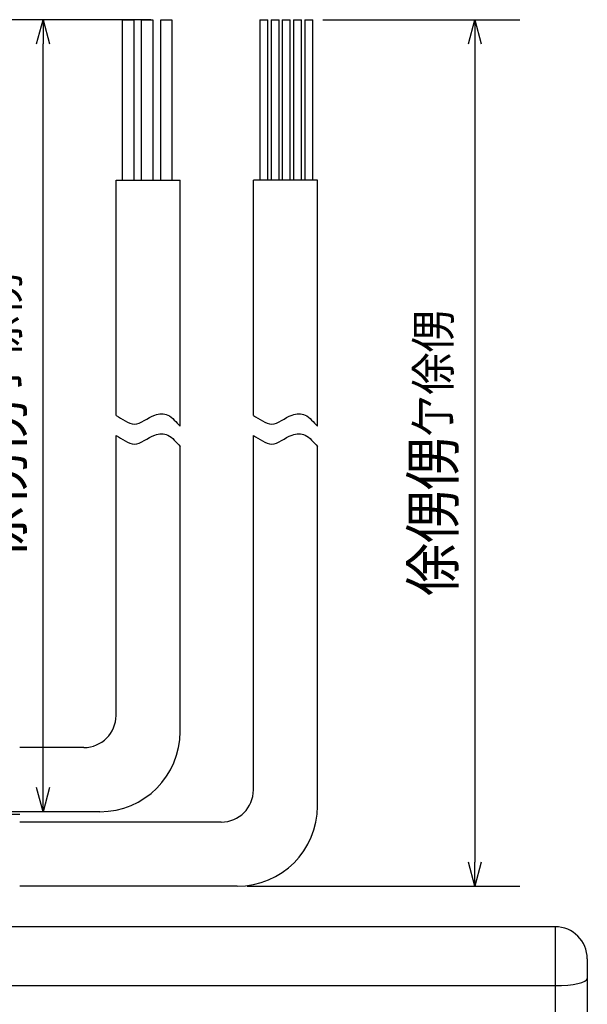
# Model space of a CAD drawing. Header units: millimetres. Extents: x -35 to 777, y -374 to 88.
# Tile 12 of 21: x 127 to 163, y 26 to 88. Entities that reach past the tile are written whole.
import ezdxf

# ---------------------------------------------------------------- set-up
doc = ezdxf.new("R2010")
doc.units = ezdxf.units.MM
doc.header["$LTSCALE"] = 0.173622
doc.layers.add('NoLayerName_001', color=7, linetype='Continuous')
doc.styles.get("Standard").update_dxf_attribs({"font": 'txt', "bigfont": 'extfont2'})
doc.dimstyles.get("Standard").update_dxf_attribs({"dimtxt": 2.5, "dimasz": 2.5, "dimexe": 1.25, "dimexo": 0.625, "dimtad": 1, "dimzin": 0, "dimdsep": 46, "dimtxsty": 'Standard', "dimcen": 2.5, "dimadec": 0, "dimazin": 0, "dimtfac": 0.75, "dimtmove": 0, "dimatfit": 3, "dimfxl": 1, "dimarcsym": 0})

# ---------------------------------------------------------------- blocks, each defined once
blk = doc.blocks.new('_OPEN30')
at = {"color": 0, "linetype": 'ByBlock', "lineweight": -2}
for p, q in [((-1, 0.267949), (0, 0)), ((0, 0), (-1, -0.267949)), ((0, 0), (-1, 0))]:
    blk.add_line(p, q, dxfattribs=at)
blk = doc.blocks.new('*D34')
at = {"layer": 'Defpoints', "color": 0}
for p in [(128.861, 87.536), (136.186, 87.536), (132.403, 38.172)]:
    blk.add_point(p, dxfattribs=at)
at = {"layer": 'NoLayerName_001', "color": 0, "linetype": 'Continuous', "lineweight": 25}
for p, q in [((135.561, 87.536), (126.061, 87.536)), ((128.861, 39.672), (128.861, 86.036)), ((131.778, 38.172), (126.061, 38.172))]:
    blk.add_line(p, q, dxfattribs=at)
at = {"layer": 'NoLayerName_001', "color": 0, "lineweight": 25, "xscale": 1.5, "yscale": 1.5, "zscale": 1.5}
for p, rotation in [((128.861, 87.536), 90), ((128.861, 38.172), 270)]:
    blk.add_blockref('_OPEN30', p, dxfattribs=dict(at, rotation=rotation))
at = {"layer": 'NoLayerName_001', "color": 0, "lineweight": 25, "insert": (126.361, 62.854), "char_height": 3, "attachment_point": 5, "rotation": 90}
blk.add_mtext('\\A1;俆侽侽{{\\H0.80x;\\A1;亇俆侽}}', dxfattribs=at)
blk = doc.blocks.new('*D35')
at = {"layer": 'Defpoints', "color": 0}
for p in [(145.658, 87.536), (140.955, 33.525), (155.748, 33.525)]:
    blk.add_point(p, dxfattribs=at)
at = {"layer": 'NoLayerName_001', "color": 0, "linetype": 'Continuous', "lineweight": 25}
for p, q in [((146.283, 87.536), (158.548, 87.536)), ((155.748, 86.036), (155.748, 35.025)), ((141.58, 33.525), (158.548, 33.525))]:
    blk.add_line(p, q, dxfattribs=at)
at = {"layer": 'NoLayerName_001', "color": 0, "lineweight": 25, "xscale": 1.5, "yscale": 1.5, "zscale": 1.5}
for p, rotation in [((155.748, 87.536), 90), ((155.748, 33.525), 270)]:
    blk.add_blockref('_OPEN30', p, dxfattribs=dict(at, rotation=rotation))
at = {"layer": 'NoLayerName_001', "color": 0, "lineweight": 25, "insert": (153.248, 60.531), "char_height": 3, "attachment_point": 5, "rotation": 90}
blk.add_mtext('\\A1;俆侽侽{{\\H0.80x;\\A1;亇俆侽}}', dxfattribs=at)
blk = doc.blocks.new('JZB_0002')
at = {"layer": 'NoLayerName_001', "color": 250, "linetype": 'Continuous', "lineweight": 25}
blk.add_line((31.651, 7), (26.144, 7), dxfattribs=at)

msp = doc.modelspace()

# ---------------------------------------------------------------- linework, layer by layer
at = {"layer": 'NoLayerName_001', "color": 7, "linetype": 'Continuous', "lineweight": 25}
for p, q in [((133.8061, 77.5361), (133.8061, 87.5361)), ((133.8061, 87.5361), (134.5061, 87.5361)), ((134.5061, 87.5361), (134.5061, 77.5361)), ((134.9959, 77.5361), (134.9959, 87.5361)), ((134.9959, 87.5361), (135.6959, 87.5361)), ((135.6959, 87.5361), (135.6959, 77.5361)), ((136.1858, 77.5361), (136.1858, 87.5361)), ((136.1858, 87.5361), (136.8858, 87.5361)), ((136.8858, 87.5361), (136.8858, 77.5361)), ((142.3577, 87.5361), (142.3577, 77.5361)), ((142.3577, 87.5361), (142.8577, 87.5361)), ((142.8577, 77.5361), (142.8577, 87.5361)), ((143.0577, 87.5361), (143.0577, 77.5361)), ((143.0577, 87.5361), (143.5577, 87.5361)), ((143.5577, 77.5361), (143.5577, 87.5361)), ((143.7577, 87.5361), (143.7577, 77.5361)), ((143.7577, 87.5361), (144.2577, 87.5361)), ((144.2577, 77.5361), (144.2577, 87.5361)), ((144.4577, 87.5361), (144.4577, 77.5361)), ((144.4577, 87.5361), (144.9577, 87.5361)), ((144.9577, 77.5361), (144.9577, 87.5361)), ((145.1577, 87.5361), (145.1577, 77.5361)), ((145.1577, 87.5361), (145.6577, 87.5361)), ((145.6577, 77.5361), (145.6577, 87.5361)), ((133.4035, 77.5361), (137.4035, 77.5361)), ((133.4035, 62.8601), (133.4035, 77.5361)), ((137.4035, 62.1914), (137.4035, 77.5361)), ((145.9554, 77.5361), (141.9554, 77.5361)), ((141.9554, 62.8601), (141.9554, 77.5361)), ((145.9554, 62.1914), (145.9554, 77.5361)), ((133.4035, 44.1724), (133.4035, 61.6102)), ((141.9554, 39.5254), (141.9554, 61.6102)), ((137.4035, 43.1724), (137.4035, 60.9415)), ((145.9554, 38.5254), (145.9554, 60.9415)), ((131.4035, 42.1724), (127.4035, 42.1724)), ((132.4035, 38.1724), (127.4035, 38.1724)), ((139.9554, 37.5254), (127.4035, 37.5254)), ((140.9554, 33.5254), (127.4035, 33.5254)), ((160.7535, 31), (95.7535, 31)), ((160.7535, 31), (160.7535, -31)), ((162.7535, 29), (162.7535, -29)), ((95.7535, 27.3333), (160.7535, 27.3333))]:
    msp.add_line(p, q, dxfattribs=at)
for centre, radius, start, end in [((131.4035, 44.1724), 2, 270, 0), ((132.4035, 43.1724), 5, 270, 0), ((139.9554, 39.5254), 2, 270, 0), ((140.9554, 38.5254), 5, 270, 0), ((160.7535, 29), 2, 0, 90)]:
    msp.add_arc(centre, radius, start, end, dxfattribs=at)
msp.add_ellipse((160.7535, 27.7778), major_axis=(2, 0), ratio=0.2222222, start_param=4.712389, end_param=6.2831853, dxfattribs=at)
for points in [[(133.4035, 62.8601), (133.784, 62.6843), (134.6026, 61.956), (135.5746, 62.9724), (136.7715, 63.0158), (137.1429, 62.4266), (137.4035, 62.1914)], [(141.9554, 62.8601), (142.336, 62.6843), (143.1546, 61.956), (144.1265, 62.9724), (145.3235, 63.0158), (145.6948, 62.4266), (145.9554, 62.1914)], [(133.4035, 61.6102), (133.784, 61.4343), (134.6026, 60.7061), (135.5746, 61.7225), (136.7715, 61.7658), (137.1429, 61.1767), (137.4035, 60.9415)], [(141.9554, 61.6102), (142.336, 61.4343), (143.1546, 60.7061), (144.1265, 61.7225), (145.3235, 61.7658), (145.6948, 61.1767), (145.9554, 60.9415)]]:
    msp.add_open_spline(points, degree=3, knots=[0, 0, 0, 0, 1.2576648, 2.6475636, 3.4539799, 4.5071342, 4.5071342, 4.5071342, 4.5071342], dxfattribs=at)

# ---------------------------------------------------------------- block references
at = {"layer": 'NoLayerName_001', "color": 0}
msp.add_blockref('JZB_0002', (95.7535, 31), dxfattribs=at)

# ---------------------------------------------------------------- dimensions: what is measured, and where the dimension line sits
at = {"layer": 'NoLayerName_001', "color": 7, "linetype": 'Continuous', "lineweight": 25}
for base, p1, p2, angle, picture, middle in [((128.8606, 87.5361), (132.4035, 38.1724), (136.1858, 87.5361), 90, '*D34', (128.8606, 62.8542)), ((155.7484, 33.5254), (145.6577, 87.5361), (140.9554, 33.5254), 270, '*D35', (155.7484, 60.5307))]:
    dim = msp.add_linear_dim(base=base, p1=p1, p2=p2, angle=angle, text='俆侽侽{{\\H0.80x;\\A1;亇俆侽}}', dimstyle='Standard', override={"dimtxt": 3, "dimasz": 1.5, "dimexe": 2.8, "dimgap": 1, "dimdec": 3, "dimzin": 8, "dimpost": '<>{{\\H0.80x;\\A1;亇俆侽}}', "dimblk": 'OPEN30', "dimclrd": 0, "dimclre": 0, "dimclrt": 0, "dimtp": 0, "dimtm": 0, "dimtfac": 0.8, "dimtolj": 1, "dimlwd": 25, "dimlwe": 25}, dxfattribs=at)
    dim.commit()
    dim.dimension.update_dxf_attribs({"geometry": picture, "text_midpoint": middle, "dimtype": 160})

doc.saveas('drawing.dxf')
